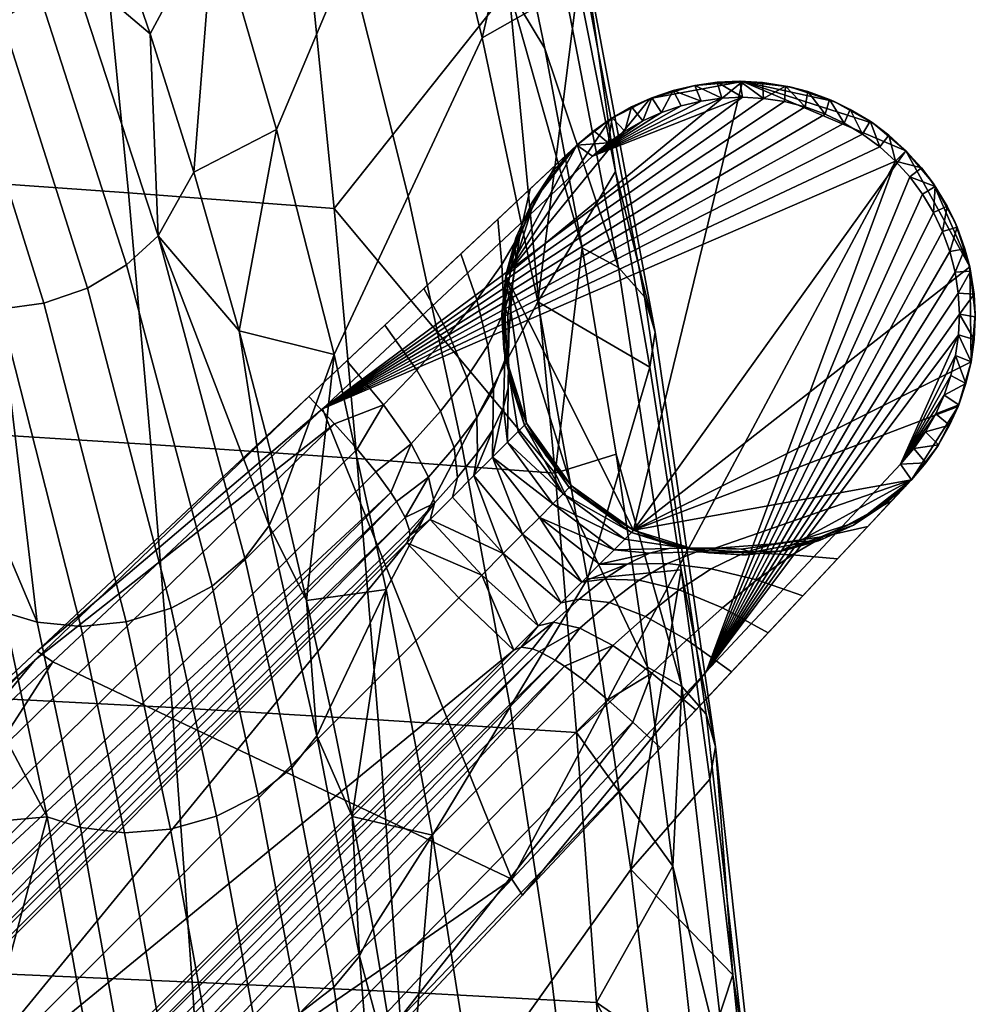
# Model space of a CAD drawing. Header units: millimetres. Extents: x -380 to 380, y -317 to 404.
# Tile 61 of 63: x 210 to 261, y 212 to 264. Entities that reach past the tile are written whole.
import ezdxf

# ---------------------------------------------------------------- set-up
doc = ezdxf.new("R2010")
doc.units = ezdxf.units.MM
doc.header["$MEASUREMENT"] = 0
for name, color, linetype in [('nozky', 250, 'Continuous'), ('podnoz', 7, 'Continuous'), ('sedak', 9, 'Continuous')]:
    doc.layers.add(name, color=color, linetype=linetype)

msp = doc.modelspace()

# ---------------------------------------------------------------- meshes
at = {"layer": 'nozky'}
mesh = msp.add_polyface(dxfattribs=at)
corners = [(239.161, 239.161), (236.798, 242.454, 2.5), (236.798, 242.454), (242.454, 236.797), (242.454, 236.797, 2.5), (240.723, 237.837, 5), (237.837, 240.722, 5), (236.798, 242.454, 5), (239.161, 239.161, 5), (242.454, 236.797, 5), (245.697, 260.286), (243.33, 259.595), (243.33, 259.595, 5), (245.697, 260.286, 5), (239.455, 257.123, 2.5), (241.224, 258.504), (239.455, 257.123), (241.224, 258.504, 5), (239.455, 257.123, 5), (237.072, 254.07), (238.168, 255.719, 5), (237.072, 254.07, 5), (236.233, 252.218, 5), (235.7, 250.228), (235.7, 250.228, 5), (235.638, 246.149), (235.501, 248.178, 5), (236.085, 244.221, 5), (235.638, 246.149, 5), (246.149, 235.638), (244.221, 236.085, 5), (246.149, 235.638, 5), (243.33, 259.595), (245.697, 260.286), (248.204, 260.498), (235.7, 250.228), (239.455, 257.123), (241.224, 258.504), (237.072, 254.07), (236.798, 242.454), (235.638, 246.149), (239.161, 239.161), (242.454, 236.797)]
mesh.append_faces([[corners[k] for k in face] for face in [(0, 1, 2, 2), (3, 4, 0, 0), (0, 4, 5, 5), (6, 1, 0, 0), (1, 6, 7, 7), (0, 5, 8, 8), (4, 9, 5, 5), (0, 8, 6, 6), (10, 11, 12, 13), (14, 15, 16, 16), (11, 15, 17, 12), (17, 15, 14, 14), (14, 18, 17, 17), (19, 14, 16, 16), (19, 20, 14, 14), (18, 14, 20, 20), (19, 21, 20, 20), (22, 23, 24, 24), (22, 21, 19, 19), (23, 22, 19, 19), (23, 25, 26, 24), (25, 2, 1, 1), (1, 27, 25, 25), (25, 28, 26, 26), (1, 7, 27, 27), (27, 28, 25, 25), (29, 4, 3, 3), (4, 29, 30, 30), (4, 30, 9, 9), (30, 29, 31, 31), (32, 33, 34, 34), (32, 34, 35, 35), (36, 37, 35, 35), (32, 35, 37, 37), (36, 35, 38, 38), (39, 40, 35, 35), (35, 41, 39, 39), (42, 41, 35, 35), (42, 35, 34, 34)]])
mesh = msp.add_polyface(dxfattribs=at)
corners = [(257.123, 239.455, 2.5), (257.123, 239.455), (258.504, 241.223), (259.595, 243.33), (260.286, 245.697), (260.286, 245.697, 5), (259.595, 243.33, 5), (258.504, 241.223, 5), (260.498, 248.204), (260.204, 250.704), (260.204, 250.704, 5), (260.498, 248.204, 5), (259.436, 253.047), (258.276, 255.117), (258.276, 255.117, 5), (259.436, 253.047, 5), (256.839, 256.839, 5), (256.839, 256.839), (257.123, 239.455, 5), (255.116, 258.276), (253.047, 259.436), (253.047, 259.436, 5), (255.116, 258.276, 5), (250.703, 260.204), (248.204, 260.498), (248.204, 260.498, 5), (250.703, 260.204, 5), (245.697, 260.286), (245.697, 260.286, 5), (254.069, 237.073), (255.719, 238.168, 5), (254.069, 237.073, 5), (252.218, 236.233, 5), (250.229, 235.7), (250.229, 235.7, 5), (248.178, 235.501, 5), (246.149, 235.638), (246.149, 235.638, 5), (259.436, 253.047), (260.204, 250.704), (258.276, 255.117), (256.839, 256.839), (253.047, 259.436), (255.116, 258.276), (248.204, 260.498), (242.454, 236.797), (260.286, 245.697), (260.498, 248.204), (257.123, 239.455), (259.595, 243.33), (258.504, 241.223), (254.069, 237.073), (250.229, 235.7), (250.703, 260.204), (246.149, 235.638)]
mesh.append_faces([[corners[k] for k in face] for face in [(0, 1, 2, 2), (3, 4, 5, 6), (2, 3, 6, 7), (8, 9, 10, 11), (12, 13, 14, 15), (16, 14, 13, 17), (9, 12, 15, 10), (4, 8, 11, 5), (7, 18, 0, 0), (2, 7, 0, 0), (19, 20, 21, 22), (23, 24, 25, 26), (20, 23, 26, 21), (24, 27, 28, 25), (22, 16, 17, 19), (29, 1, 0, 0), (30, 29, 0, 0), (29, 31, 32, 33), (0, 18, 30, 30), (31, 29, 30, 30), (32, 34, 33, 33), (35, 33, 34, 34), (36, 33, 35, 35), (36, 35, 37, 37), (38, 39, 40, 40), (40, 39, 41, 41), (42, 43, 44, 44), (39, 45, 41, 41), (41, 44, 43, 43), (46, 39, 47, 47), (45, 39, 46, 46), (48, 49, 50, 50), (45, 46, 49, 49), (49, 48, 45, 45), (51, 52, 48, 48), (42, 44, 53, 53), (52, 54, 48, 48), (48, 54, 45, 45), (44, 41, 45, 45)]])
at = {"layer": 'podnoz'}
mesh = msp.add_polyface(dxfattribs=at)
corners = [(251.649, 259.956, 38.709), (250.469, 260.254, 38.833), (251.509, 259.155, 39.685), (249.317, 259.599, 39.953), (249.268, 260.437, 38.976), (248.059, 260.502, 39.138), (250.422, 259.43, 39.809), (248.204, 259.658, 40.114), (246.87, 260.449, 39.314), (245.694, 260.284, 39.504), (247.11, 259.61, 40.29), (244.541, 260.009, 39.707), (246.028, 259.458, 40.48), (243.936, 258.856, 40.897), (244.967, 259.206, 40.683), (243.42, 259.628, 39.921), (242.943, 258.413, 41.12), (240.287, 256.552, 41.826), (246.028, 259.458, 40.48), (244.967, 259.206, 40.683), (226.032, 243.201, 46.16), (252.565, 258.775, 39.582), (251.509, 259.155, 39.685), (247.11, 259.61, 40.29), (243.936, 258.856, 40.897), (250.422, 259.43, 39.809), (249.317, 259.599, 39.953), (248.204, 259.658, 40.114), (256.286, 256.286, 39.394), (255.451, 257.042, 39.406), (253.047, 259.436, 5), (250.703, 260.204, 5), (251.649, 259.956, 38.709), (245.697, 260.286, 5), (246.87, 260.449, 39.314), (248.204, 260.498, 5), (243.33, 259.595, 5), (244.541, 260.009, 39.707), (249.268, 260.437, 38.976), (250.469, 260.254, 38.833), (248.059, 260.502, 39.138), (245.694, 260.284, 39.504), (243.42, 259.628, 39.921)]
mesh.append_faces([[corners[k] for k in face] for face in [(0, 1, 2, 2), (3, 1, 4, 4), (4, 5, 3, 3), (1, 6, 2, 2), (3, 6, 1, 1), (3, 5, 7, 7), (7, 5, 8, 8), (9, 10, 8, 8), (11, 12, 9, 9), (11, 13, 14, 14), (12, 10, 9, 9), (11, 14, 12, 12), (13, 11, 15, 15), (7, 8, 10, 10), (15, 16, 13, 13), (17, 18, 19, 19), (20, 21, 22, 22), (17, 23, 18, 18), (24, 17, 19, 19), (20, 25, 26, 26), (17, 27, 23, 23), (20, 28, 29, 29), (30, 31, 32, 32), (33, 34, 35, 35), (36, 37, 33, 33), (38, 31, 35, 35), (31, 38, 39, 39), (35, 34, 40, 40), (40, 38, 35, 35), (39, 32, 31, 31), (33, 37, 41, 41), (36, 42, 37, 37), (41, 34, 33, 33)]])
mesh = msp.add_polyface(dxfattribs=at)
corners = [(259.154, 251.509, 39.685), (259.542, 252.798, 38.606), (258.774, 252.566, 39.582), (259.019, 253.901, 38.524), (258.389, 254.95, 38.465), (257.661, 255.932, 38.43), (257.042, 255.451, 39.406), (256.286, 256.286, 39.394), (256.84, 256.839, 38.418), (255.933, 257.66, 38.43), (258.292, 253.582, 39.5), (257.712, 254.546, 39.442), (251.649, 259.956, 38.709), (252.565, 258.775, 39.582), (252.798, 259.543, 38.606), (253.901, 259.019, 38.524), (254.546, 257.712, 39.442), (254.95, 258.389, 38.465), (253.581, 258.292, 39.5), (255.451, 257.042, 39.406), (251.509, 259.155, 39.685), (257.661, 255.932, 38.43), (258.389, 254.95, 38.465), (258.276, 255.117, 5), (259.019, 253.901, 38.524), (259.436, 253.047, 5), (256.839, 256.839, 5), (256.84, 256.839, 38.418), (259.542, 252.798, 38.606), (259.955, 251.65, 38.709), (255.933, 257.66, 38.43), (255.116, 258.276, 5), (253.901, 259.019, 38.524), (254.95, 258.389, 38.465), (253.047, 259.436, 5), (252.798, 259.543, 38.606), (251.649, 259.956, 38.709)]
mesh.append_faces([[corners[k] for k in face] for face in [(0, 1, 2, 2), (3, 2, 1, 1), (4, 5, 6, 6), (7, 6, 5, 5), (5, 8, 7, 7), (9, 7, 8, 8), (2, 3, 10, 10), (4, 10, 3, 3), (4, 11, 10, 10), (11, 4, 6, 6), (12, 13, 14, 14), (15, 16, 17, 17), (14, 18, 15, 15), (14, 13, 18, 18), (18, 16, 15, 15), (9, 19, 7, 7), (17, 19, 9, 9), (19, 17, 16, 16), (13, 12, 20, 20), (21, 22, 23, 23), (24, 25, 23, 23), (21, 26, 27, 27), (26, 21, 23, 23), (23, 22, 24, 24), (25, 28, 29, 29), (25, 24, 28, 28), (30, 26, 31, 31), (32, 33, 31, 31), (30, 31, 33, 33), (31, 34, 32, 32), (27, 26, 30, 30), (34, 35, 32, 32), (34, 36, 35, 35)]])
mesh = msp.add_polyface(dxfattribs=at)
corners = [(236.226, 251.081, 28.42), (237.086, 253.764, 30.21), (237.402, 254.539, 27.879), (236.199, 251.784, 26.302), (235.806, 248.127, 26.856), (235.642, 248.71, 24.929), (236.077, 249.884, 30.479), (236.463, 252.487, 32.327), (235.864, 247.112, 28.809), (235.62, 248.323, 32.36), (235.496, 250.835, 34.09), (235.654, 245.771, 30.691), (234.757, 246.557, 33.93), (234.176, 248.966, 35.37), (236.268, 252.314, 24.365), (237.08, 254.083, 25.15), (238.15, 255.696, 25.967), (235.735, 250.415, 23.625), (236.999, 254.822, 34.274), (238.327, 256.067, 32.137), (235.291, 253.223, 35.824), (233.337, 251.393, 36.675), (235.507, 248.422, 22.949), (229.319, 247.63, 37.865), (231.381, 249.561, 37.255), (232.703, 247.15, 36.376), (231.013, 245.258, 37.357), (249.317, 259.599, 39.953), (248.204, 259.658, 40.114), (226.032, 243.201, 46.16), (237.072, 254.07, 5), (238.168, 255.719, 5), (236.233, 252.218, 5), (235.7, 250.228, 5), (235.501, 248.178, 5), (235.603, 246.402, 22.363), (239.455, 257.123, 40.85), (235.291, 253.223, 35.824), (233.337, 251.393, 36.675), (231.381, 249.561, 37.255), (229.319, 247.63, 37.865), (227.311, 245.748, 38.46), (225.302, 243.867, 39.055)]
mesh.append_faces([[corners[k] for k in face] for face in [(0, 1, 2, 3), (4, 0, 3, 5), (6, 7, 1, 0), (8, 6, 0, 4), (9, 10, 7, 6), (11, 9, 6, 8), (12, 13, 10, 9), (14, 3, 2, 15), (2, 16, 15, 15), (17, 3, 14, 14), (18, 19, 1, 7), (20, 18, 7, 10), (10, 13, 21, 20), (22, 5, 17, 17), (5, 3, 17, 17), (23, 24, 25, 26), (24, 21, 13, 25), (27, 28, 29, 29), (30, 15, 31, 31), (32, 14, 30, 30), (30, 14, 15, 15), (32, 17, 14, 14), (16, 31, 15, 15), (17, 32, 33, 33), (22, 33, 34, 34), (35, 22, 34, 34), (17, 33, 22, 22), (36, 37, 38, 38), (36, 39, 40, 40), (36, 38, 39, 39), (36, 18, 37, 37), (36, 41, 42, 42), (40, 41, 36, 36)]])
mesh = msp.add_polyface(dxfattribs=at)
corners = [(238.15, 255.696, 25.967), (239.167, 256.853, 29.577), (239.455, 257.123, 26.798), (237.402, 254.539, 27.879), (237.086, 253.764, 30.21), (238.327, 256.067, 32.137), (242.342, 259.146, 40.144), (242.943, 258.413, 41.12), (243.42, 259.628, 39.921), (241.998, 257.878, 41.351), (241.314, 258.565, 40.375), (241.109, 257.257, 41.587), (239.455, 257.123, 40.85), (240.287, 256.552, 41.826), (240.349, 257.89, 40.61), (242.943, 258.413, 41.12), (241.998, 257.878, 41.351), (240.287, 256.552, 41.826), (243.936, 258.856, 40.897), (253.581, 258.292, 39.5), (252.565, 258.775, 39.582), (226.032, 243.201, 46.16), (254.546, 257.712, 39.442), (255.451, 257.042, 39.406), (251.509, 259.155, 39.685), (250.422, 259.43, 39.809), (241.109, 257.257, 41.587), (248.204, 259.658, 40.114), (239.455, 257.123, 15.899), (241.224, 258.504, 5), (239.455, 257.123, 5), (240.349, 257.89, 40.61), (242.342, 259.146, 40.144), (243.33, 259.595, 5), (241.314, 258.565, 40.375), (243.42, 259.628, 39.921), (239.455, 257.123, 40.85), (238.168, 255.719, 5), (236.999, 254.822, 34.274)]
mesh.append_faces([[corners[k] for k in face] for face in [(0, 1, 2, 2), (3, 1, 0, 0), (3, 4, 5, 1), (6, 7, 8, 8), (7, 6, 9, 9), (6, 10, 9, 9), (11, 9, 10, 10), (11, 12, 13, 13), (14, 12, 11, 11), (11, 10, 14, 14), (15, 16, 17, 17), (18, 15, 17, 17), (19, 20, 21, 21), (22, 19, 21, 21), (23, 22, 21, 21), (24, 25, 21, 21), (17, 16, 26, 26), (17, 21, 27, 27), (28, 29, 30, 30), (31, 29, 28, 28), (32, 33, 29, 29), (2, 31, 28, 28), (34, 32, 29, 29), (29, 31, 34, 34), (32, 35, 33, 33), (36, 31, 2, 2), (37, 28, 30, 30), (0, 28, 37, 37), (0, 2, 28, 28), (36, 2, 1, 1), (36, 5, 38, 38), (36, 1, 5, 5)]])
mesh = msp.add_polyface(dxfattribs=at)
corners = [(237.837, 240.722, 5), (236.798, 242.454, 13.263), (236.798, 242.454, 5), (236.798, 242.454, 21.526), (235.87, 245.074, 25.625), (235.806, 248.127, 26.856), (235.642, 248.71, 24.929), (235.799, 245.509, 23.864), (235.835, 244.315, 27.409), (235.864, 247.112, 28.809), (235.581, 243.297, 29.146), (235.654, 245.771, 30.691), (235.049, 244.239, 32.378), (234.757, 246.557, 33.93), (235.62, 248.323, 32.36), (235.014, 242.107, 30.744), (233.647, 244.859, 35.226), (232.703, 247.15, 36.376), (234.176, 248.966, 35.37), (234.168, 242.751, 33.801), (234.214, 240.902, 32.097), (232.25, 243.086, 36.446), (231.013, 245.258, 37.357), (232.981, 241.173, 35.105), (230.706, 241.357, 37.411), (229.252, 243.422, 38.184), (235.603, 246.402, 22.363), (235.507, 248.422, 22.949), (236.03, 244.398, 21.884), (236.688, 242.345, 23.334), (236.363, 242.02, 25.091), (235.79, 241.447, 26.848), (235.002, 240.659, 28.431), (227.311, 245.748, 38.46), (229.319, 247.63, 37.865), (226.665, 242.42, 38.983), (225.302, 243.867, 39.055), (227.848, 241.085, 38.706), (210.946, 230.42, 49.516), (226.032, 243.201, 46.16), (240.287, 256.552, 41.826), (239.455, 257.123, 40.85), (235.638, 246.149, 5), (236.085, 244.221, 5), (235.501, 248.178, 5), (225.302, 243.867, 39.055), (210.946, 230.42, 49.516), (239.455, 257.123, 40.85)]
mesh.append_faces([[corners[k] for k in face] for face in [(0, 1, 2, 2), (0, 3, 1, 1), (4, 5, 6, 7), (8, 9, 5, 4), (10, 11, 9, 8), (12, 13, 14, 11), (15, 12, 11, 10), (16, 17, 18, 13), (19, 16, 13, 12), (20, 19, 12, 15), (21, 22, 17, 16), (23, 21, 16, 19), (24, 25, 22, 21), (26, 7, 6, 27), (7, 26, 28, 28), (7, 28, 29, 29), (3, 29, 28, 28), (4, 30, 31, 8), (31, 10, 8, 8), (30, 4, 7, 29), (15, 10, 32, 32), (33, 34, 22, 25), (25, 35, 36, 33), (35, 25, 37, 37), (38, 39, 40, 41), (28, 42, 43, 43), (1, 43, 2, 2), (26, 44, 42, 42), (3, 28, 1, 1), (42, 28, 26, 26), (43, 1, 28, 28), (45, 46, 47, 47)]])
mesh = msp.add_polyface(dxfattribs=at)
corners = [(236.688, 242.345, 23.334), (239.052, 239.052, 23.279), (238.727, 238.727, 24.977), (236.798, 242.454, 21.526), (239.161, 239.161, 21.526), (237.477, 237.476, 28.005), (240.659, 235.002, 28.43), (239.714, 234.057, 29.746), (241.991, 236.334, 25.204), (241.425, 235.769, 26.9), (238.196, 238.196, 26.569), (242.338, 236.681, 23.394), (242.454, 236.797, 21.526), (239.161, 239.161, 5), (237.837, 240.722, 5), (240.723, 237.837, 5), (242.454, 236.797, 5), (242.454, 236.797, 13.263), (243.867, 225.302, 39.055), (229.962, 210.855, 43.392), (242.42, 226.665, 38.983), (245.074, 235.87, 25.625), (245.509, 235.799, 23.864), (248.71, 235.641, 24.929), (248.127, 235.806, 26.856), (244.315, 235.835, 27.409), (247.112, 235.864, 28.809), (245.771, 235.654, 30.691), (249.884, 236.077, 30.479), (248.323, 235.62, 32.36), (243.297, 235.581, 29.146), (244.239, 235.049, 32.378), (246.557, 234.757, 33.93), (242.106, 235.013, 30.744), (244.858, 233.647, 35.226), (248.967, 234.176, 35.37), (247.15, 232.703, 36.376), (242.751, 234.167, 33.801), (240.902, 234.214, 32.097), (243.086, 232.25, 36.446), (245.258, 231.013, 37.357), (241.173, 232.981, 35.105), (239.576, 233.151, 33.302), (241.356, 230.706, 37.411), (243.422, 229.252, 38.184), (239.608, 231.62, 36.096), (238.228, 231.942, 34.19), (246.402, 235.603, 22.363), (248.422, 235.507, 22.949), (244.398, 236.03, 21.884), (241.425, 235.769, 26.9), (240.659, 235.002, 28.43), (247.63, 229.32, 37.865), (249.561, 231.381, 37.255), (245.748, 227.311, 38.46), (241.085, 227.848, 38.706), (239.874, 228.838, 38.214), (238.799, 229.624, 37.494), (238.315, 229.938, 37.042), (239.714, 234.057, 29.746), (238.621, 232.964, 30.808), (237.413, 231.756, 31.582), (237.467, 230.396, 35.949), (237.106, 230.536, 35.305), (226.032, 243.201, 46.16), (236.023, 218.367, 48.483), (256.286, 256.286, 39.394), (236.023, 218.367, 48.483), (236.594, 217.537, 47.507), (246.288, 229.327, 45.154), (244.221, 236.085, 5), (246.149, 235.638, 5), (248.178, 235.501, 5), (245.748, 227.311, 38.46), (257.123, 239.455, 40.85), (243.867, 225.302, 39.055)]
mesh.append_faces([[corners[k] for k in face] for face in [(0, 1, 2, 2), (0, 3, 1, 1), (4, 1, 3, 3), (5, 6, 7, 7), (8, 9, 10, 10), (2, 11, 8, 8), (11, 1, 12, 12), (9, 5, 10, 10), (11, 2, 1, 1), (12, 1, 4, 4), (2, 8, 10, 10), (6, 5, 9, 9), (13, 4, 3, 14), (15, 12, 4, 13), (15, 16, 17, 17), (12, 15, 17, 17), (18, 19, 20, 20), (21, 22, 23, 24), (25, 21, 24, 26), (27, 26, 28, 29), (30, 25, 26, 27), (31, 27, 29, 32), (33, 30, 27, 31), (34, 32, 35, 36), (37, 31, 32, 34), (38, 33, 31, 37), (39, 34, 36, 40), (41, 37, 34, 39), (42, 38, 37, 41), (43, 39, 40, 44), (45, 41, 39, 43), (46, 42, 41, 45), (47, 48, 23, 22), (49, 11, 12, 12), (22, 49, 47, 47), (22, 21, 8, 11), (50, 25, 30, 30), (21, 25, 50, 8), (30, 51, 50, 50), (33, 51, 30, 30), (49, 22, 11, 11), (52, 40, 36, 53), (54, 44, 40, 52), (43, 44, 55, 56), (44, 54, 18, 20), (44, 20, 55, 55), (43, 56, 57, 57), (45, 43, 57, 58), (33, 38, 59, 59), (38, 42, 60, 59), (61, 60, 42, 46), (51, 33, 59, 59), (62, 45, 58, 58), (46, 45, 62, 63), (64, 65, 66, 66), (67, 68, 69, 69), (49, 70, 71, 71), (17, 16, 70, 70), (47, 71, 72, 72), (47, 72, 48, 48), (12, 17, 49, 49), (71, 47, 49, 49), (70, 49, 17, 17), (73, 74, 75, 75)]])
mesh = msp.add_polyface(dxfattribs=at)
corners = [(255.696, 238.15, 25.967), (257.123, 239.455, 26.798), (256.853, 239.167, 29.577), (259.628, 243.42, 39.921), (258.856, 243.936, 40.897), (258.412, 242.943, 41.12), (259.146, 242.342, 40.144), (257.878, 241.998, 41.351), (257.257, 241.11, 41.587), (257.89, 240.349, 40.61), (258.565, 241.315, 40.375), (257.123, 239.455, 40.85), (256.552, 240.287, 41.826), (236.023, 218.367, 48.483), (246.288, 229.327, 45.154), (256.286, 256.286, 39.394), (256.552, 240.287, 41.826), (257.257, 241.11, 41.587), (257.878, 241.998, 41.351), (259.61, 247.109, 40.29), (258.412, 242.943, 41.12), (258.856, 243.936, 40.897), (259.206, 244.967, 40.683), (259.459, 246.028, 40.48), (259.659, 248.203, 40.114), (259.599, 249.317, 39.953), (259.43, 250.423, 39.809), (257.042, 255.451, 39.406), (257.123, 239.455, 15.899), (257.123, 239.455, 5), (258.504, 241.223, 5), (257.89, 240.349, 40.61), (259.595, 243.33, 5), (259.146, 242.342, 40.144), (257.123, 239.455, 40.85), (258.565, 241.315, 40.375), (259.628, 243.42, 39.921), (255.719, 238.168, 5), (256.066, 238.327, 32.137)]
mesh.append_faces([[corners[k] for k in face] for face in [(0, 1, 2, 2), (3, 4, 5, 5), (3, 5, 6, 6), (7, 6, 5, 5), (8, 9, 10, 10), (11, 9, 12, 12), (9, 8, 12, 12), (7, 8, 10, 10), (7, 10, 6, 6), (13, 14, 15, 15), (16, 17, 18, 18), (14, 16, 19, 19), (18, 20, 16, 16), (20, 21, 16, 16), (21, 22, 16, 16), (22, 23, 16, 16), (14, 19, 24, 24), (24, 25, 14, 14), (25, 26, 14, 14), (27, 15, 14, 14), (28, 29, 30, 30), (30, 31, 28, 28), (1, 28, 31, 31), (30, 32, 33, 33), (31, 34, 1, 1), (35, 31, 30, 30), (30, 33, 35, 35), (36, 33, 32, 32), (37, 29, 28, 28), (0, 37, 28, 28), (0, 28, 1, 1), (34, 2, 1, 1), (38, 2, 34, 34)]])
mesh = msp.add_polyface(dxfattribs=at)
corners = [(259.154, 251.509, 39.685), (259.955, 251.65, 38.709), (259.542, 252.798, 38.606), (259.43, 250.423, 39.809), (259.599, 249.317, 39.953), (260.437, 249.268, 38.976), (260.254, 250.469, 38.833), (259.659, 248.203, 40.114), (260.449, 246.869, 39.314), (260.502, 248.058, 39.138), (259.61, 247.109, 40.29), (260.284, 245.694, 39.504), (259.459, 246.028, 40.48), (260.009, 244.541, 39.707), (259.206, 244.967, 40.683), (259.628, 243.42, 39.921), (258.856, 243.936, 40.897), (256.552, 240.287, 41.826), (259.459, 246.028, 40.48), (259.61, 247.109, 40.29), (259.154, 251.509, 39.685), (246.288, 229.327, 45.154), (259.43, 250.423, 39.809), (258.774, 252.566, 39.582), (258.292, 253.582, 39.5), (257.712, 254.546, 39.442), (257.042, 255.451, 39.406), (259.595, 243.33, 5), (260.286, 245.697, 5), (260.009, 244.541, 39.707), (260.204, 250.704, 5), (260.437, 249.268, 38.976), (260.498, 248.204, 5), (259.436, 253.047, 5), (259.955, 251.65, 38.709), (260.449, 246.869, 39.314), (259.628, 243.42, 39.921), (260.284, 245.694, 39.504), (260.502, 248.058, 39.138), (260.254, 250.469, 38.833)]
mesh.append_faces([[corners[k] for k in face] for face in [(0, 1, 2, 2), (3, 1, 0, 0), (4, 5, 6, 6), (6, 3, 4, 4), (3, 6, 1, 1), (7, 5, 4, 4), (7, 8, 9, 9), (8, 7, 10, 10), (7, 9, 5, 5), (11, 8, 10, 10), (12, 13, 11, 11), (12, 14, 13, 13), (15, 13, 16, 16), (12, 11, 10, 10), (14, 16, 13, 13), (17, 18, 19, 19), (20, 21, 22, 22), (21, 20, 23, 23), (21, 23, 24, 24), (25, 21, 24, 24), (21, 25, 26, 26), (27, 28, 29, 29), (30, 31, 32, 32), (33, 34, 30, 30), (35, 28, 32, 32), (27, 29, 36, 36), (28, 37, 29, 29), (32, 38, 35, 35), (30, 39, 31, 31), (31, 38, 32, 32), (30, 34, 39, 39), (35, 37, 28, 28)]])
mesh = msp.add_polyface(dxfattribs=at)
corners = [(202.061, 207.718, 38.574), (230.471, 236.127, 32.045), (204.815, 204.815, 37.926), (173.652, 179.309, 45.104), (236.127, 230.471, 32.045), (207.718, 202.061, 38.574), (199.265, 212.971, 47.251), (200.356, 211.665, 46.604), (171.87, 183.471, 55.023), (170.677, 184.867, 55.81), (202.168, 208.76, 43.012), (230.615, 236.791, 34.594), (230.631, 236.521, 33.815), (202.253, 208.146, 41.259), (230.471, 236.127, 32.045), (202.061, 207.718, 39.227), (201.818, 209.554, 44.486), (230.396, 237.467, 35.949), (201.21, 210.524, 45.683), (229.938, 238.315, 37.042), (227.848, 241.085, 38.706), (228.838, 239.874, 38.214), (229.624, 238.799, 37.494), (197.946, 214.437, 47.625), (226.665, 242.42, 38.983), (181.962, 202.153, 52.062), (196.409, 216.058, 47.728), (210.855, 229.962, 43.392), (208.76, 202.168, 43.012), (237.467, 230.396, 35.949), (209.554, 201.818, 44.486), (238.799, 229.624, 37.494), (211.665, 200.356, 46.604), (210.524, 201.21, 45.683), (236.023, 218.367, 48.483), (179.229, 179.229, 63.63), (225.76, 207.408, 51.814), (211.776, 229.85, 50.493), (183.265, 203.148, 59.153), (197.521, 216.5, 54.824), (182.436, 203.717, 58.177), (197.521, 216.5, 54.824), (211.776, 229.85, 50.493), (210.946, 230.42, 49.516), (226.032, 243.201, 46.16), (183.265, 203.148, 59.153), (210.946, 230.42, 49.516), (225.302, 243.867, 39.055), (200.825, 220.941, 46.301), (176.348, 198.014, 53.542), (182.436, 203.717, 58.177), (200.825, 220.941, 46.301), (225.302, 243.867, 39.055), (176.348, 198.014, 53.542), (202.061, 207.718, 38.574), (173.652, 179.309, 45.104), (207.718, 202.061, 38.574), (236.127, 230.471, 32.045), (207.718, 202.061, 39.227)]
mesh.append_faces([[corners[k] for k in face] for face in [(0, 1, 2, 2), (3, 0, 2, 2), (2, 4, 5, 5), (6, 7, 8, 9), (10, 11, 12, 13), (13, 12, 14, 15), (10, 16, 17, 17), (16, 18, 19, 19), (19, 17, 16, 16), (6, 20, 21, 7), (22, 18, 7, 7), (23, 24, 20, 6), (25, 26, 23, 23), (27, 23, 26, 26), (23, 27, 24, 24), (28, 29, 30, 30), (31, 32, 33, 33), (34, 35, 36, 36), (35, 34, 37, 37), (38, 35, 39, 39), (37, 39, 35, 35), (40, 41, 42, 43), (44, 43, 42, 42), (41, 40, 45, 45), (46, 47, 48, 48), (46, 49, 50, 50), (48, 49, 46, 46), (51, 52, 27, 27), (53, 51, 26, 26), (27, 26, 51, 51), (15, 14, 54, 54), (54, 55, 15, 15), (56, 57, 58, 58)]])
mesh = msp.add_polyface(dxfattribs=at)
corners = [(230.471, 236.127, 32.045), (234.431, 234.43, 30.962), (233.225, 233.224, 31.396), (234.024, 239.681, 29.784), (236.59, 236.59, 29.24), (235.563, 235.564, 30.236), (231.716, 237.373, 31.602), (232.89, 238.546, 30.867), (235.002, 240.659, 28.431), (237.477, 237.476, 28.005), (235.79, 241.447, 26.848), (238.196, 238.196, 26.569), (238.727, 238.727, 24.977), (236.363, 242.02, 25.091), (236.688, 242.345, 23.334), (238.621, 232.964, 30.808), (237.413, 231.756, 31.582), (239.714, 234.057, 29.746), (236.127, 230.471, 32.045), (204.815, 204.815, 37.926), (230.615, 236.791, 34.594), (202.168, 208.76, 43.012), (230.396, 237.467, 35.949), (201.21, 210.524, 45.683), (229.624, 238.799, 37.494), (229.938, 238.315, 37.042), (200.356, 211.665, 46.604), (228.838, 239.874, 38.214), (225.302, 243.867, 39.055), (226.665, 242.42, 38.983), (210.855, 229.962, 43.392), (208.76, 202.168, 43.012), (208.146, 202.253, 41.259), (236.521, 230.631, 33.815), (237.106, 230.536, 35.305), (207.718, 202.061, 39.227), (236.127, 230.471, 32.045), (237.467, 230.396, 35.949), (210.524, 201.21, 45.683), (209.554, 201.818, 44.486), (238.315, 229.938, 37.042), (238.799, 229.624, 37.494), (212.971, 199.265, 47.251), (211.665, 200.356, 46.604), (239.874, 228.838, 38.214), (241.085, 227.848, 38.706), (214.437, 197.946, 47.625), (242.42, 226.665, 38.983), (229.962, 210.855, 43.392), (216.058, 196.409, 47.728), (233.151, 239.576, 33.302), (232.981, 241.173, 35.105), (234.168, 242.751, 33.801), (234.214, 240.902, 32.097), (231.62, 239.609, 36.096), (230.706, 241.357, 37.411), (232.25, 243.086, 36.446), (231.941, 238.228, 34.19), (235.581, 243.297, 29.146), (235.79, 241.447, 26.848), (235.002, 240.659, 28.431), (227.848, 241.085, 38.706), (229.252, 243.422, 38.184), (234.024, 239.681, 29.784), (235.014, 242.107, 30.744), (232.89, 238.546, 30.867), (231.716, 237.373, 31.602), (230.631, 236.521, 33.815), (230.471, 236.127, 32.045), (238.228, 231.942, 34.19), (237.413, 231.756, 31.582), (236.023, 218.367, 48.483), (226.032, 243.201, 46.16), (211.776, 229.85, 50.493), (236.594, 217.537, 47.507), (236.023, 218.367, 48.483), (225.76, 207.408, 51.814), (216.065, 195.619, 54.169), (215.496, 196.449, 55.145), (236.594, 217.537, 47.507), (216.065, 195.619, 54.169), (220.941, 200.825, 46.301), (243.867, 225.302, 39.055), (220.941, 200.825, 46.301), (243.867, 225.302, 39.055)]
mesh.append_faces([[corners[k] for k in face] for face in [(0, 1, 2, 2), (3, 4, 5, 5), (6, 5, 1, 1), (6, 1, 0, 0), (5, 6, 7, 7), (7, 3, 5, 5), (3, 8, 4, 4), (8, 9, 4, 4), (8, 10, 11, 11), (10, 12, 11, 11), (13, 12, 10, 10), (12, 13, 14, 14), (9, 8, 11, 11), (15, 16, 5, 5), (17, 15, 4, 4), (17, 4, 9, 9), (1, 18, 2, 2), (16, 18, 1, 1), (5, 16, 1, 1), (5, 4, 15, 15), (0, 2, 19, 19), (2, 18, 19, 19), (20, 21, 22, 22), (23, 24, 25, 25), (26, 27, 24, 24), (28, 29, 30, 30), (31, 32, 33, 34), (32, 35, 36, 33), (34, 37, 31, 31), (38, 39, 40, 40), (38, 40, 41, 41), (40, 39, 37, 37), (42, 43, 44, 45), (43, 41, 44, 44), (46, 42, 45, 47), (48, 49, 46, 46), (46, 47, 48, 48), (50, 51, 52, 53), (54, 55, 56, 51), (57, 54, 51, 50), (58, 59, 60, 60), (55, 27, 61, 62), (24, 27, 55, 55), (54, 25, 24, 55), (63, 53, 64, 64), (65, 50, 53, 63), (66, 57, 50, 65), (60, 63, 64, 64), (25, 54, 22, 22), (54, 57, 22, 22), (67, 20, 57, 57), (22, 57, 20, 20), (67, 66, 68, 68), (57, 66, 67, 67), (33, 69, 34, 34), (33, 36, 70, 70), (69, 33, 70, 70), (71, 72, 73, 73), (74, 75, 76, 77), (78, 77, 76, 76), (79, 80, 81, 81), (82, 79, 81, 81), (83, 48, 84, 84), (48, 83, 49, 49)]])
mesh = msp.add_polyface(dxfattribs=at)
corners = [(251.081, 236.226, 28.42), (251.783, 236.199, 26.302), (254.539, 237.403, 27.879), (253.764, 237.086, 30.21), (248.127, 235.806, 26.856), (248.71, 235.641, 24.929), (249.884, 236.077, 30.479), (252.487, 236.463, 32.327), (247.112, 235.864, 28.809), (248.323, 235.62, 32.36), (250.836, 235.496, 34.09), (246.557, 234.757, 33.93), (248.967, 234.176, 35.37), (256.853, 239.167, 29.577), (256.066, 238.327, 32.137), (254.083, 237.08, 25.15), (255.696, 238.15, 25.967), (252.313, 236.268, 24.365), (253.223, 235.291, 35.824), (254.822, 236.999, 34.274), (251.394, 233.337, 36.675), (249.561, 231.381, 37.255), (247.15, 232.703, 36.376), (248.422, 235.507, 22.949), (250.415, 235.735, 23.625), (257.123, 239.455, 40.85), (256.552, 240.287, 41.826), (246.288, 229.327, 45.154), (236.594, 217.537, 47.507), (254.069, 237.073, 5), (255.719, 238.168, 5), (252.218, 236.233, 5), (250.229, 235.7, 5), (248.178, 235.501, 5), (257.123, 239.455, 40.85), (249.561, 231.381, 37.255), (251.394, 233.337, 36.675), (245.748, 227.311, 38.46), (247.63, 229.32, 37.865), (253.223, 235.291, 35.824), (236.594, 217.537, 47.507), (243.867, 225.302, 39.055)]
mesh.append_faces([[corners[k] for k in face] for face in [(0, 1, 2, 3), (4, 5, 1, 0), (6, 0, 3, 7), (8, 4, 0, 6), (9, 6, 7, 10), (11, 9, 10, 12), (2, 13, 14, 3), (2, 15, 16, 16), (2, 1, 17, 15), (2, 16, 13, 13), (18, 10, 7, 19), (20, 12, 10, 18), (19, 7, 3, 14), (12, 20, 21, 22), (1, 5, 23, 24), (17, 1, 24, 24), (25, 26, 27, 28), (29, 30, 15, 15), (31, 29, 17, 17), (29, 15, 17, 17), (31, 17, 24, 24), (16, 15, 30, 30), (24, 32, 31, 31), (23, 33, 32, 32), (24, 23, 32, 32), (34, 35, 36, 36), (34, 37, 38, 38), (38, 35, 34, 34), (34, 19, 14, 14), (34, 39, 19, 19), (34, 36, 39, 39), (40, 41, 34, 34)]])
at = {"layer": 'sedak'}
mesh = msp.add_polyface(dxfattribs=at)
corners = [(194.144, 250.777, 592.539), (205.162, 240.773, 586.294), (203.908, 249.789, 600.904), (202.815, 256.213, 611.838), (204.932, 249.094, 600.767), (200.592, 263.065, 623.064), (198.659, 268.585, 632.551), (191.47, 267.656, 622.976), (196.663, 273.923, 642.134), (192.832, 259.443, 607.634), (188.601, 282.792, 654.296), (211.097, 265.043, 624.124), (215.68, 250.81, 601.785), (217.346, 252.342, 601.097), (212.7, 266.606, 623.527), (209.104, 263.779, 624.457), (213.614, 249.585, 602.188), (206.876, 262.934, 624.489), (211.313, 248.79, 602.255), (204.604, 262.56, 624.227), (208.983, 248.475, 601.997), (206.962, 276.091, 643.234), (208.517, 277.671, 642.711), (205.029, 274.803, 643.513), (202.86, 273.924, 643.514), (200.637, 273.507, 643.249), (219.223, 255.702, 599.231), (216.918, 263.004, 610.469), (214.509, 270.021, 621.862), (212.423, 275.664, 631.487), (204.567, 255.412, 476.91), (215.774, 254.622, 484.04), (216.959, 241.326, 469.322), (205.729, 242.024, 462.042), (193.048, 256.155, 470.282), (194.178, 242.68, 455.277), (203.348, 268.185, 492.303), (214.529, 267.309, 499.278), (191.865, 269.007, 485.82), (202.074, 280.338, 508.182), (213.225, 279.384, 514.994), (220.293, 269.311, 601.166), (216.75, 280.136, 618.253)]
mesh.append_faces([[corners[k] for k in face] for face in [(0, 1, 2, 2), (3, 2, 4, 4), (5, 6, 7, 7), (7, 6, 8, 8), (5, 9, 3, 3), (5, 7, 9, 9), (0, 3, 9, 9), (0, 2, 3, 3), (8, 10, 7, 7), (11, 12, 13, 14), (15, 16, 12, 11), (17, 18, 16, 15), (19, 20, 18, 17), (21, 11, 14, 22), (23, 15, 11, 21), (24, 17, 15, 23), (25, 19, 17, 24), (13, 26, 27, 27), (14, 27, 28, 28), (13, 27, 14, 14), (29, 14, 28, 28), (22, 14, 29, 29), (20, 19, 3, 4), (19, 25, 6, 5), (19, 5, 3, 3), (25, 8, 6, 6), (30, 31, 32, 33), (34, 30, 33, 35), (36, 37, 31, 30), (38, 36, 30, 34), (39, 40, 37, 36), (41, 28, 27, 27), (42, 28, 41, 41)]])
mesh = msp.add_polyface(dxfattribs=at)
corners = [(223.208, 237.055, 576.129), (221.628, 247.329, 587.054), (217.346, 252.342, 601.097), (219.223, 255.702, 599.231), (215.774, 254.622, 484.04), (226.637, 253.783, 491.66), (227.833, 240.586, 477.103), (216.959, 241.326, 469.322), (214.529, 267.309, 499.278), (225.376, 266.38, 506.73), (213.225, 279.384, 514.994), (224.054, 278.372, 522.273), (239.733, 251.712, 500.72), (238.318, 239.804, 485.368), (235.86, 265.399, 514.646), (237.773, 262.227, 512.22), (235.664, 272.372, 524.02), (230.541, 254.443, 557.878), (233.391, 241.265, 541.549), (237.397, 248.863, 530.358), (234.45, 262.8, 547.378), (227.398, 267.01, 574.758), (231.205, 276.055, 564.985), (223.596, 257.963, 584.532), (226.636, 246.084, 568.38), (220.293, 269.311, 601.166), (223.987, 278.977, 592.155), (243.307, 245.413, 507.162), (241.49, 255.736, 518.537), (239.524, 265.693, 530.208), (237.388, 275.406, 542.321), (216.918, 263.004, 610.469), (243.029, 249.122, 503.653), (239.153, 269.684, 526.845), (239.779, 267.692, 528.601), (243.587, 247.265, 505.476), (241.653, 250.676, 501.987), (237.68, 271.323, 525.236), (233.381, 282.269, 536.265)]
mesh.append_faces([[corners[k] for k in face] for face in [(0, 1, 2, 2), (2, 1, 3, 3), (4, 5, 6, 7), (8, 9, 5, 4), (10, 11, 9, 8), (12, 13, 14, 14), (15, 12, 14, 14), (16, 15, 14, 14), (13, 5, 14, 14), (9, 11, 16, 16), (16, 14, 9, 9), (9, 14, 5, 5), (17, 18, 19, 20), (21, 17, 20, 22), (23, 24, 17, 21), (25, 23, 21, 26), (27, 28, 19, 19), (28, 29, 19, 19), (20, 29, 30, 30), (22, 20, 30, 30), (19, 29, 20, 20), (23, 1, 24, 24), (25, 3, 23, 23), (23, 3, 1, 1), (31, 3, 25, 25), (32, 33, 34, 35), (36, 37, 33, 32), (34, 29, 28, 28), (35, 28, 27, 27), (34, 30, 29, 29), (35, 34, 28, 28), (16, 38, 37, 37), (37, 36, 15, 16), (36, 12, 15, 15)]])
mesh = msp.add_polyface(dxfattribs=at)
corners = [(225.727, 225.942, 561.9), (227.597, 221.687, 553.792), (226.424, 227.458, 560.8), (225.186, 233.096, 567.902), (227.983, 214.307, 548.046), (228.702, 215.784, 546.881), (226.628, 212.667, 549.254), (224.408, 224.256, 563.034), (228.964, 226.795, 463.102), (239.445, 226.125, 471.532), (240.502, 211.868, 458.286), (230.029, 212.419, 449.699), (227.833, 240.586, 477.103), (238.318, 239.804, 485.368), (226.637, 253.783, 491.66), (243.181, 229.566, 478.64), (244.525, 219.052, 469.06), (241.539, 240.816, 489.516), (239.733, 251.712, 500.72), (235.928, 227.465, 525.803), (238.128, 213.031, 510.674), (242.307, 218.881, 498.225), (240.023, 234.228, 513.962), (233.391, 241.265, 541.549), (237.397, 248.863, 530.358), (229.391, 233.666, 552.741), (231.839, 220.7, 537.646), (226.636, 246.084, 568.38), (230.541, 254.443, 557.878), (247.695, 213.328, 475.854), (246.474, 223.659, 485.325), (244.971, 234.712, 496.081), (243.307, 245.413, 507.162), (246.29, 227.085, 481.681), (243.029, 249.122, 503.653), (243.587, 247.265, 505.476), (246.783, 225.364, 483.567), (245.006, 228.551, 479.959), (241.653, 250.676, 501.987)]
mesh.append_faces([[corners[k] for k in face] for face in [(0, 1, 2, 2), (0, 2, 3, 3), (4, 5, 1, 1), (6, 4, 0, 7), (1, 0, 4, 4), (8, 9, 10, 11), (12, 13, 9, 8), (14, 13, 12, 12), (15, 16, 9, 9), (17, 15, 13, 13), (18, 17, 13, 13), (9, 13, 15, 15), (19, 20, 21, 22), (23, 19, 22, 24), (25, 26, 19, 23), (27, 25, 23, 28), (21, 29, 30, 30), (22, 21, 31, 31), (30, 31, 21, 21), (22, 31, 32, 32), (24, 22, 32, 32), (5, 26, 1, 1), (25, 1, 26, 26), (2, 1, 25, 25), (27, 3, 25, 25), (25, 3, 2, 2), (33, 34, 35, 36), (37, 38, 34, 33), (36, 31, 30, 30), (29, 36, 30, 30), (36, 35, 32, 31), (38, 37, 17, 18), (37, 15, 17, 17), (37, 16, 15, 15)]])
mesh = msp.add_polyface(dxfattribs=at)
corners = [(196.613, 232.019, 563.221), (197.768, 221.897, 549.061), (207.503, 221.309, 558.01), (206.361, 231.285, 571.986), (195.404, 241.641, 577.725), (205.162, 240.773, 586.294), (194.144, 250.777, 592.539), (186.337, 232.715, 555.064), (187.487, 222.455, 540.734), (209.186, 232.467, 576.995), (207.132, 240.946, 588.774), (204.932, 249.094, 600.767), (211.481, 221.659, 562.916), (203.908, 249.789, 600.904), (220.188, 233.849, 577.981), (222.627, 222.816, 563.891), (224.408, 224.256, 563.034), (221.925, 235.33, 577.188), (218.038, 232.684, 578.461), (220.427, 221.696, 564.418), (215.657, 231.958, 578.568), (217.998, 221.02, 564.547), (213.267, 231.716, 578.31), (215.574, 220.828, 564.287), (215.68, 250.81, 601.785), (217.346, 252.342, 601.097), (213.614, 249.585, 602.188), (211.313, 248.79, 602.255), (208.983, 248.475, 601.997), (223.208, 237.055, 576.129), (225.727, 225.942, 561.9), (225.186, 233.096, 567.902), (223.885, 238.602, 575.094), (213.247, 221.1, 563.669), (210.956, 231.941, 577.716), (221.628, 247.329, 587.054), (216.959, 241.326, 469.322), (227.833, 240.586, 477.103), (228.964, 226.795, 463.102), (218.082, 227.43, 455.168), (205.729, 242.024, 462.042), (206.834, 228.028, 447.744), (194.178, 242.68, 455.277), (195.253, 228.59, 440.846), (226.636, 246.084, 568.38)]
mesh.append_faces([[corners[k] for k in face] for face in [(0, 1, 2, 3), (4, 0, 3, 5), (5, 6, 4, 4), (7, 8, 1, 0), (5, 9, 10, 10), (10, 11, 5, 5), (12, 9, 3, 3), (9, 5, 3, 3), (11, 13, 5, 5), (12, 3, 2, 2), (14, 15, 16, 17), (18, 19, 15, 14), (20, 21, 19, 18), (22, 23, 21, 20), (24, 14, 17, 25), (26, 18, 14, 24), (27, 20, 18, 26), (28, 22, 20, 27), (29, 17, 16, 30), (29, 30, 31, 31), (29, 31, 32, 32), (33, 23, 22, 34), (9, 12, 33, 34), (34, 10, 9, 9), (22, 28, 34, 34), (25, 17, 29, 29), (28, 11, 10, 10), (28, 10, 34, 34), (29, 32, 35, 35), (36, 37, 38, 39), (40, 36, 39, 41), (42, 40, 41, 43), (44, 32, 31, 31), (35, 32, 44, 44)]])
mesh = msp.add_polyface(dxfattribs=at)
corners = [(199.912, 200.105, 521.929), (200.897, 188.415, 509.037), (210.573, 188.342, 518.462), (209.611, 199.849, 531.209), (198.868, 211.262, 535.284), (208.587, 210.834, 544.405), (197.768, 221.897, 549.061), (207.503, 221.309, 558.01), (189.63, 200.352, 513.296), (190.621, 188.49, 500.271), (188.585, 211.67, 526.798), (187.487, 222.455, 540.734), (215.12, 199.904, 537.336), (216.491, 189.067, 525.797), (213.527, 210.36, 549.201), (211.481, 221.659, 562.916), (222.553, 210.208, 550.746), (225.623, 188.566, 527.434), (227.955, 189.521, 526.788), (224.802, 211.275, 550.174), (220.08, 209.586, 550.897), (223.079, 188.057, 527.617), (217.624, 209.448, 550.632), (220.579, 188.019, 527.341), (222.627, 222.816, 563.891), (226.628, 212.667, 549.254), (224.408, 224.256, 563.034), (220.427, 221.696, 564.418), (217.998, 221.02, 564.547), (215.574, 220.828, 564.287), (215.285, 209.768, 549.989), (213.247, 221.1, 563.669), (219.143, 212.94, 441.618), (230.029, 212.419, 449.699), (231.244, 193.981, 434.116), (220.358, 194.353, 425.864), (207.879, 213.432, 434.058), (218.082, 227.43, 455.168), (228.964, 226.795, 463.102), (206.834, 228.028, 447.744), (195.253, 228.59, 440.846), (196.273, 213.894, 427.034), (204.882, 192.876, 413.831), (211.811, 190.457, 416.461), (190.756, 197.322, 408.969), (197.862, 195.163, 411.335)]
mesh.append_faces([[corners[k] for k in face] for face in [(0, 1, 2, 3), (4, 0, 3, 5), (6, 4, 5, 7), (8, 9, 1, 0), (10, 8, 0, 4), (11, 10, 4, 6), (12, 3, 13, 13), (3, 12, 14, 14), (3, 14, 5, 5), (15, 7, 5, 5), (5, 14, 15, 15), (16, 17, 18, 19), (20, 21, 17, 16), (22, 23, 21, 20), (24, 19, 25, 26), (27, 16, 19, 24), (28, 20, 16, 27), (29, 22, 20, 28), (30, 23, 22, 22), (30, 22, 29, 31), (12, 23, 30, 30), (30, 31, 15, 14), (14, 12, 30, 30), (32, 33, 34, 35), (35, 36, 32, 32), (37, 38, 33, 32), (39, 37, 32, 36), (40, 39, 36, 41), (42, 36, 43, 43), (44, 41, 45, 45), (45, 36, 42, 42), (36, 35, 43, 43), (41, 36, 45, 45)]])
mesh = msp.add_polyface(dxfattribs=at)
corners = [(224.802, 211.275, 550.174), (227.955, 189.521, 526.788), (229.859, 190.805, 525.762), (226.628, 212.667, 549.254), (232.046, 193.736, 523.154), (230.493, 204.964, 534.847), (227.983, 214.307, 548.046), (228.702, 215.784, 546.881), (230.029, 212.419, 449.699), (240.502, 211.868, 458.286), (241.703, 193.588, 442.884), (231.244, 193.981, 434.116), (246.496, 200.366, 453.296), (247.188, 192.337, 446.976), (245.726, 208.264, 459.772), (239.445, 226.125, 471.532), (244.525, 219.052, 469.06), (238.128, 213.031, 510.674), (239.97, 197.951, 496.195), (244.227, 202.805, 483.182), (242.307, 218.881, 498.225), (233.957, 207.179, 523.125), (235.722, 193.095, 509.209), (231.839, 220.7, 537.646), (235.928, 227.465, 525.803), (247.695, 213.328, 475.854), (248.774, 202.723, 466.672), (249.46, 194.955, 460.272), (245.759, 185.986, 468.871), (248.675, 205.891, 462.913), (246.29, 227.085, 481.681), (246.783, 225.364, 483.567), (249.112, 204.293, 464.854), (247.471, 207.275, 461.14), (245.006, 228.551, 479.959), (250.033, 190.044, 450.19), (250.43, 188.532, 452.169), (248.881, 191.369, 448.379)]
mesh.append_faces([[corners[k] for k in face] for face in [(0, 1, 2, 3), (2, 4, 5, 5), (6, 5, 7, 7), (6, 3, 2, 2), (5, 6, 2, 2), (8, 9, 10, 11), (10, 12, 13, 13), (9, 14, 12, 12), (15, 16, 9, 9), (14, 9, 16, 16), (9, 12, 10, 10), (17, 18, 19, 20), (21, 22, 18, 17), (23, 21, 17, 24), (20, 19, 25, 25), (19, 26, 25, 25), (19, 27, 26, 26), (28, 27, 19, 19), (4, 22, 21, 21), (4, 21, 5, 5), (5, 21, 23, 23), (5, 23, 7, 7), (29, 30, 31, 32), (33, 34, 30, 29), (35, 29, 32, 36), (37, 33, 29, 35), (32, 25, 26, 26), (32, 26, 27, 27), (36, 32, 27, 27), (31, 25, 32, 32), (16, 34, 33, 33), (33, 37, 12, 14), (37, 13, 12, 12), (16, 33, 14, 14)]])

doc.saveas('drawing.dxf')
